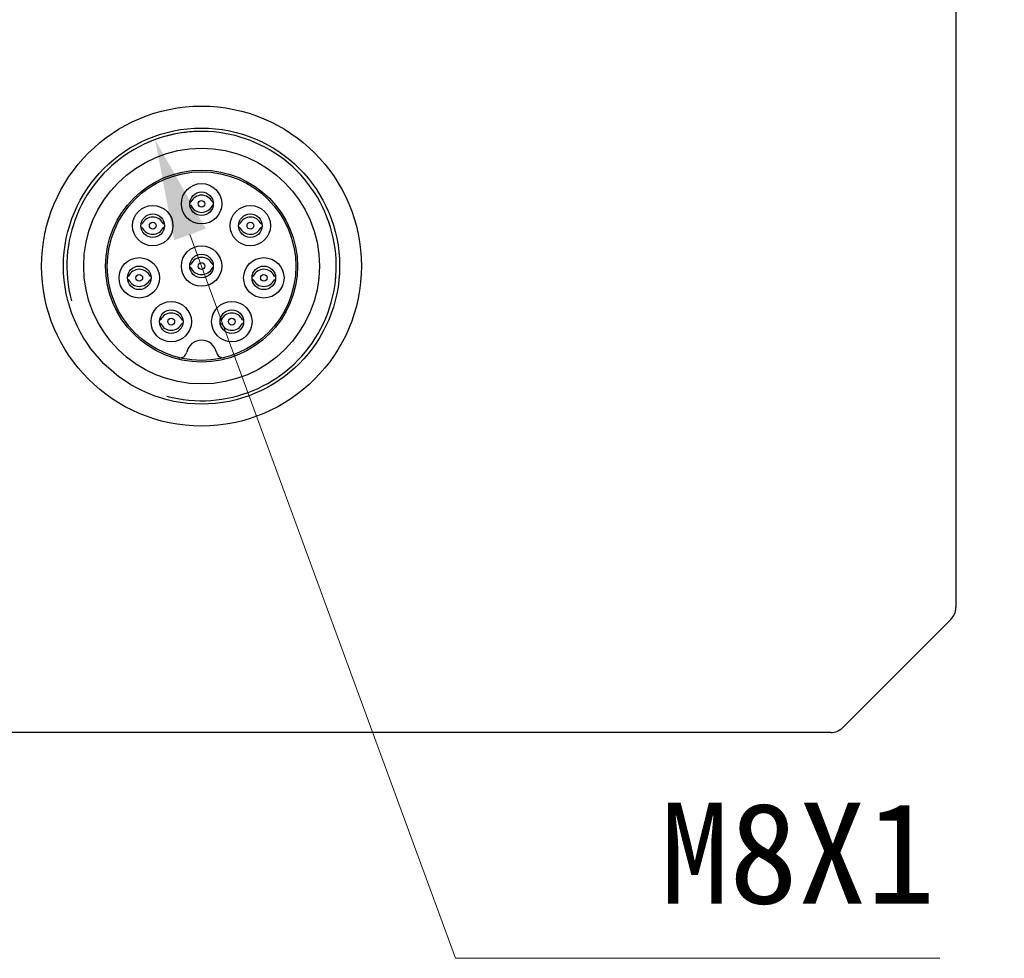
# Model space of a CAD drawing. Header units: millimetres. Extents: x 1096 to 1516, y 20 to 317.
# Tile 5 of 7: x 1418 to 1447, y 201 to 229. Entities that reach past the tile are written whole.
import ezdxf

# ---------------------------------------------------------------- set-up
doc = ezdxf.new("R2010")
doc.units = ezdxf.units.MM
doc.header["$LTSCALE"] = 16.335
doc.header["$PDMODE"] = 3
doc.header["$PDSIZE"] = 8
doc.layers.get('0').update_dxf_attribs({"linetype": 'CONTINUOUS'})
doc.layers.get('Defpoints').update_dxf_attribs({"linetype": 'CONTINUOUS'})
for name, color, linetype in [('00_COMPONENTS', 7, 'CONTINUOUS'), ('51__DRAFT_DIMS', 7, 'CONTINUOUS'), ('ASM_DXF_DIMENSION', 7, 'CONTINUOUS')]:
    doc.layers.add(name, color=color, linetype=linetype)
doc.styles.get("Standard").update_dxf_attribs({"font": 'simfang.ttf'})
doc.dimstyles.new('DIMSTYLE_2', dxfattribs={"dimtxt": 3, "dimasz": 3, "dimexe": 2.5, "dimexo": 0, "dimtad": 1, "dimdec": 3, "dimdsep": 46, "dimtxsty": 'STANDARD', "dimblk": '_FILLED', "dimcen": 0.09, "dimclrd": 8, "dimclre": 8, "dimclrt": 7, "dimadec": 0, "dimazin": 0, "dimtp": 0.001, "dimtm": 0.001, "dimtfac": 1, "dimtdec": 3, "dimtmove": 0, "dimatfit": 2, "dimldrblk": '_FILLED', "dimfxl": 1, "dimtolj": 1, "dimlwd": 9, "dimlwe": 9, "dimarcsym": 0})

# ---------------------------------------------------------------- blocks, each defined once
blk = doc.blocks.new('_FILLED')
at = {"color": 0, "linetype": 'ByBlock'}
blk.add_solid([(0, 0), (-1, 0.1667), (-1, -0.1667)], dxfattribs=at)
blk = doc.blocks.new('*D166')
at = {"layer": 'ASM_DXF_DIMENSION', "color": 8, "linetype": 'Continuous', "lineweight": 9}
for p in [(1422.603, 222.471), (1444.873, 200.976)]:
    blk.add_line(p, (1430.493, 200.976), dxfattribs=at)
at = {"layer": 'Defpoints', "color": 0}
for p in [(1421.569, 225.287), (1424.326, 217.777)]:
    blk.add_point(p, dxfattribs=at)
at = {"layer": 'ASM_DXF_DIMENSION', "color": 8, "linetype": 'ByBlock', "lineweight": 9, "xscale": 3, "yscale": 3, "zscale": 3, "rotation": 110.1563348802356}
blk.add_blockref('_FILLED', (1421.569, 225.287), dxfattribs=at)
at = {"layer": 'ASM_DXF_DIMENSION', "color": 7, "lineweight": 15, "insert": (1436.576, 205.601), "char_height": 3, "attachment_point": 1, "line_spacing_factor": 0.9}
blk.add_mtext('\\A1;M8X1', dxfattribs=at)

msp = doc.modelspace()

# ---------------------------------------------------------------- linework, layer by layer
at = {"layer": '00_COMPONENTS'}
for p, q in [((1445.3472, 245.975), (1445.3472, 211.3892)), ((1441.9936, 207.8285), (1445.2007, 211.0357)), ((1441.6401, 207.6821), (1407.0543, 207.6821))]:
    msp.add_line(p, q, dxfattribs=at)
for centre, radius in [((1422.9472, 221.5321), 4.75), ((1422.9472, 221.5321), 4.1), ((1422.9472, 221.5321), 3.5), ((1422.9472, 221.5321), 2.85), ((1422.9472, 221.5321), 2.8), ((1422.9472, 223.3821), 0.6), ((1422.9472, 223.3821), 0.35), ((1422.9472, 223.3821), 0.1), ((1421.4972, 222.7321), 0.6), ((1424.3972, 222.7321), 0.6), ((1421.4972, 222.7321), 0.35), ((1421.4972, 222.7321), 0.1), ((1424.3972, 222.7321), 0.35), ((1424.3972, 222.7321), 0.1), ((1422.9472, 221.5321), 0.6), ((1421.0972, 221.1821), 0.6), ((1422.9472, 221.5321), 0.35), ((1424.7972, 221.1821), 0.6), ((1421.0972, 221.1821), 0.35), ((1422.9472, 221.5321), 0.1), ((1424.7972, 221.1821), 0.35), ((1421.0972, 221.1821), 0.1), ((1424.7972, 221.1821), 0.1), ((1422.0472, 219.8821), 0.6), ((1423.8472, 219.8821), 0.6), ((1422.0472, 219.8821), 0.35), ((1423.8472, 219.8821), 0.35), ((1422.0472, 219.8821), 0.1), ((1423.8472, 219.8821), 0.1)]:
    msp.add_circle(centre, radius, dxfattribs=at)
for centre, radius, start, end in [((1422.9472, 221.5321), 4, 255, 195), ((1422.9472, 223.2866), 0.3501, 25.40545, 154.59455), ((1422.9472, 223.4776), 0.3501, 205.40546, 334.59454), ((1421.4972, 222.6366), 0.3501, 25.40545, 154.59455), ((1424.3972, 222.6366), 0.3501, 25.40545, 154.59455), ((1421.4972, 222.8276), 0.3501, 205.40546, 334.59454), ((1424.3972, 222.8276), 0.3501, 205.40546, 334.59454), ((1422.9472, 221.4366), 0.3501, 25.40545, 154.59455), ((1421.0972, 221.0866), 0.3501, 25.40545, 154.59455), ((1422.9472, 221.6276), 0.3501, 205.40546, 334.59454), ((1424.7972, 221.0866), 0.3501, 25.40545, 154.59455), ((1421.0972, 221.2776), 0.3501, 205.40546, 334.59454), ((1424.7972, 221.2776), 0.3501, 205.40546, 334.59454), ((1422.0472, 219.7866), 0.3501, 25.40545, 154.59455), ((1423.8472, 219.7866), 0.3501, 25.40545, 154.59455), ((1422.0472, 219.9776), 0.3501, 205.40546, 334.59454), ((1423.8472, 219.9776), 0.3501, 205.40546, 334.59454), ((1422.9472, 218.8821), 0.45, 11.46907, 168.53093), ((1422.3102, 219.0113), 0.2, 255.81769, 348.53093), ((1423.5842, 219.0113), 0.2, 191.46907, 284.18231), ((1444.8472, 211.3892), 0.5, 315, 0), ((1441.6401, 208.1821), 0.5, 270, 315)]:
    msp.add_arc(centre, radius, start, end, dxfattribs=at)
for points, knots in [([(1422.6013, 223.4342), (1422.6054, 223.4344), (1422.6112, 223.4346), (1422.6184, 223.4351), (1422.6226, 223.4354), (1422.626, 223.4357), (1422.6285, 223.436), (1422.63, 223.4364), (1422.6308, 223.4366), (1422.6309, 223.4368)], [0, 0, 0, 0, 0.4120922, 0.5813124, 0.7238793, 0.838063, 0.9222454, 0.9758627, 1, 1, 1, 1]), ([(1423.2634, 223.4368), (1423.2635, 223.4366), (1423.2644, 223.4364), (1423.2659, 223.436), (1423.2684, 223.4357), (1423.2718, 223.4354), (1423.276, 223.4351), (1423.2832, 223.4346), (1423.289, 223.4344), (1423.2931, 223.4342)], [0, 0, 0, 0, 0.0241578, 0.0778016, 0.1619786, 0.2761456, 0.4186988, 0.5879124, 1, 1, 1, 1]), ([(1422.6309, 223.3274), (1422.6308, 223.3276), (1422.63, 223.3278), (1422.6285, 223.3282), (1422.626, 223.3285), (1422.6226, 223.3288), (1422.6184, 223.3291), (1422.6112, 223.3296), (1422.6054, 223.3298), (1422.6013, 223.33)], [0, 0, 0, 0, 0.0241626, 0.0778113, 0.1619824, 0.2761343, 0.4186742, 0.587887, 1, 1, 1, 1]), ([(1423.2931, 223.33), (1423.289, 223.3298), (1423.2832, 223.3296), (1423.276, 223.3291), (1423.2718, 223.3288), (1423.2684, 223.3285), (1423.2659, 223.3282), (1423.2644, 223.3278), (1423.2635, 223.3276), (1423.2634, 223.3274)], [0, 0, 0, 0, 0.4121175, 0.581337, 0.7238906, 0.8380591, 0.9222354, 0.9758578, 1, 1, 1, 1]), ([(1421.1513, 222.7842), (1421.1554, 222.7844), (1421.1612, 222.7846), (1421.1684, 222.7851), (1421.1726, 222.7854), (1421.176, 222.7857), (1421.1785, 222.786), (1421.18, 222.7864), (1421.1808, 222.7866), (1421.1809, 222.7868)], [0, 0, 0, 0, 0.4120922, 0.5813124, 0.7238793, 0.838063, 0.9222454, 0.9758627, 1, 1, 1, 1]), ([(1421.1809, 222.6774), (1421.1808, 222.6776), (1421.18, 222.6778), (1421.1785, 222.6782), (1421.176, 222.6785), (1421.1726, 222.6788), (1421.1684, 222.6791), (1421.1612, 222.6796), (1421.1554, 222.6798), (1421.1513, 222.68)], [0, 0, 0, 0, 0.0241626, 0.0778113, 0.1619824, 0.2761343, 0.4186742, 0.587887, 1, 1, 1, 1]), ([(1421.8134, 222.7868), (1421.8135, 222.7866), (1421.8144, 222.7864), (1421.8159, 222.786), (1421.8184, 222.7857), (1421.8218, 222.7854), (1421.826, 222.7851), (1421.8332, 222.7846), (1421.839, 222.7844), (1421.8431, 222.7842)], [0, 0, 0, 0, 0.0241578, 0.0778016, 0.1619786, 0.2761456, 0.4186988, 0.5879124, 1, 1, 1, 1]), ([(1421.8431, 222.68), (1421.839, 222.6798), (1421.8332, 222.6796), (1421.826, 222.6791), (1421.8218, 222.6788), (1421.8184, 222.6785), (1421.8159, 222.6782), (1421.8144, 222.6778), (1421.8135, 222.6776), (1421.8134, 222.6774)], [0, 0, 0, 0, 0.4121175, 0.581337, 0.7238906, 0.8380591, 0.9222354, 0.9758578, 1, 1, 1, 1]), ([(1424.0513, 222.7842), (1424.0554, 222.7844), (1424.0612, 222.7846), (1424.0684, 222.7851), (1424.0726, 222.7854), (1424.076, 222.7857), (1424.0785, 222.786), (1424.08, 222.7864), (1424.0808, 222.7866), (1424.0809, 222.7868)], [0, 0, 0, 0, 0.4120922, 0.5813124, 0.7238793, 0.838063, 0.9222454, 0.9758627, 1, 1, 1, 1]), ([(1424.0809, 222.6774), (1424.0808, 222.6776), (1424.08, 222.6778), (1424.0785, 222.6782), (1424.076, 222.6785), (1424.0726, 222.6788), (1424.0684, 222.6791), (1424.0612, 222.6796), (1424.0554, 222.6798), (1424.0513, 222.68)], [0, 0, 0, 0, 0.0241626, 0.0778113, 0.1619824, 0.2761343, 0.4186742, 0.587887, 1, 1, 1, 1]), ([(1424.7134, 222.7868), (1424.7135, 222.7866), (1424.7144, 222.7864), (1424.7159, 222.786), (1424.7184, 222.7857), (1424.7218, 222.7854), (1424.726, 222.7851), (1424.7332, 222.7846), (1424.739, 222.7844), (1424.7431, 222.7842)], [0, 0, 0, 0, 0.0241578, 0.0778016, 0.1619786, 0.2761456, 0.4186988, 0.5879124, 1, 1, 1, 1]), ([(1424.7431, 222.68), (1424.739, 222.6798), (1424.7332, 222.6796), (1424.726, 222.6791), (1424.7218, 222.6788), (1424.7184, 222.6785), (1424.7159, 222.6782), (1424.7144, 222.6778), (1424.7135, 222.6776), (1424.7134, 222.6774)], [0, 0, 0, 0, 0.4121175, 0.581337, 0.7238906, 0.8380591, 0.9222354, 0.9758578, 1, 1, 1, 1]), ([(1422.6013, 221.5842), (1422.6054, 221.5844), (1422.6112, 221.5846), (1422.6184, 221.5851), (1422.6226, 221.5854), (1422.626, 221.5857), (1422.6285, 221.586), (1422.63, 221.5864), (1422.6308, 221.5866), (1422.6309, 221.5868)], [0, 0, 0, 0, 0.4120922, 0.5813124, 0.7238793, 0.838063, 0.9222454, 0.9758627, 1, 1, 1, 1]), ([(1422.6309, 221.4774), (1422.6308, 221.4776), (1422.63, 221.4778), (1422.6285, 221.4782), (1422.626, 221.4785), (1422.6226, 221.4788), (1422.6184, 221.4791), (1422.6112, 221.4796), (1422.6054, 221.4798), (1422.6013, 221.48)], [0, 0, 0, 0, 0.0241626, 0.0778113, 0.1619824, 0.2761343, 0.4186742, 0.587887, 1, 1, 1, 1]), ([(1423.2634, 221.5868), (1423.2635, 221.5866), (1423.2644, 221.5864), (1423.2659, 221.586), (1423.2684, 221.5857), (1423.2718, 221.5854), (1423.276, 221.5851), (1423.2832, 221.5846), (1423.289, 221.5844), (1423.2931, 221.5842)], [0, 0, 0, 0, 0.0241578, 0.0778016, 0.1619786, 0.2761456, 0.4186988, 0.5879124, 1, 1, 1, 1]), ([(1423.2931, 221.48), (1423.289, 221.4798), (1423.2832, 221.4796), (1423.276, 221.4791), (1423.2718, 221.4788), (1423.2684, 221.4785), (1423.2659, 221.4782), (1423.2644, 221.4778), (1423.2635, 221.4776), (1423.2634, 221.4774)], [0, 0, 0, 0, 0.4121175, 0.581337, 0.7238906, 0.8380591, 0.9222354, 0.9758578, 1, 1, 1, 1]), ([(1420.7513, 221.2342), (1420.7554, 221.2344), (1420.7612, 221.2346), (1420.7684, 221.2351), (1420.7726, 221.2354), (1420.776, 221.2357), (1420.7785, 221.236), (1420.78, 221.2364), (1420.7808, 221.2366), (1420.7809, 221.2368)], [0, 0, 0, 0, 0.4120922, 0.5813124, 0.7238793, 0.838063, 0.9222454, 0.9758627, 1, 1, 1, 1]), ([(1420.7809, 221.1274), (1420.7808, 221.1276), (1420.78, 221.1278), (1420.7785, 221.1282), (1420.776, 221.1285), (1420.7726, 221.1288), (1420.7684, 221.1291), (1420.7612, 221.1296), (1420.7554, 221.1298), (1420.7513, 221.13)], [0, 0, 0, 0, 0.0241626, 0.0778113, 0.1619824, 0.2761343, 0.4186742, 0.587887, 1, 1, 1, 1]), ([(1421.4134, 221.2368), (1421.4135, 221.2366), (1421.4144, 221.2364), (1421.4159, 221.236), (1421.4184, 221.2357), (1421.4218, 221.2354), (1421.426, 221.2351), (1421.4332, 221.2346), (1421.439, 221.2344), (1421.4431, 221.2342)], [0, 0, 0, 0, 0.0241578, 0.0778016, 0.1619786, 0.2761456, 0.4186988, 0.5879124, 1, 1, 1, 1]), ([(1421.4431, 221.13), (1421.439, 221.1298), (1421.4332, 221.1296), (1421.426, 221.1291), (1421.4218, 221.1288), (1421.4184, 221.1285), (1421.4159, 221.1282), (1421.4144, 221.1278), (1421.4135, 221.1276), (1421.4134, 221.1274)], [0, 0, 0, 0, 0.4121175, 0.581337, 0.7238906, 0.8380591, 0.9222354, 0.9758578, 1, 1, 1, 1]), ([(1424.4513, 221.2342), (1424.4554, 221.2344), (1424.4612, 221.2346), (1424.4684, 221.2351), (1424.4726, 221.2354), (1424.476, 221.2357), (1424.4785, 221.236), (1424.48, 221.2364), (1424.4808, 221.2366), (1424.4809, 221.2368)], [0, 0, 0, 0, 0.4120922, 0.5813124, 0.7238793, 0.838063, 0.9222454, 0.9758627, 1, 1, 1, 1]), ([(1424.4809, 221.1274), (1424.4808, 221.1276), (1424.48, 221.1278), (1424.4785, 221.1282), (1424.476, 221.1285), (1424.4726, 221.1288), (1424.4684, 221.1291), (1424.4612, 221.1296), (1424.4554, 221.1298), (1424.4513, 221.13)], [0, 0, 0, 0, 0.0241626, 0.0778113, 0.1619824, 0.2761343, 0.4186742, 0.587887, 1, 1, 1, 1]), ([(1425.1134, 221.2368), (1425.1135, 221.2366), (1425.1144, 221.2364), (1425.1159, 221.236), (1425.1184, 221.2357), (1425.1218, 221.2354), (1425.126, 221.2351), (1425.1332, 221.2346), (1425.139, 221.2344), (1425.1431, 221.2342)], [0, 0, 0, 0, 0.0241578, 0.0778016, 0.1619786, 0.2761456, 0.4186988, 0.5879124, 1, 1, 1, 1]), ([(1425.1431, 221.13), (1425.139, 221.1298), (1425.1332, 221.1296), (1425.126, 221.1291), (1425.1218, 221.1288), (1425.1184, 221.1285), (1425.1159, 221.1282), (1425.1144, 221.1278), (1425.1135, 221.1276), (1425.1134, 221.1274)], [0, 0, 0, 0, 0.4121175, 0.581337, 0.7238906, 0.8380591, 0.9222354, 0.9758578, 1, 1, 1, 1]), ([(1421.7013, 219.9342), (1421.7054, 219.9344), (1421.7112, 219.9346), (1421.7184, 219.9351), (1421.7226, 219.9354), (1421.726, 219.9357), (1421.7285, 219.936), (1421.73, 219.9364), (1421.7308, 219.9366), (1421.7309, 219.9368)], [0, 0, 0, 0, 0.4120922, 0.5813124, 0.7238793, 0.838063, 0.9222454, 0.9758627, 1, 1, 1, 1]), ([(1422.3634, 219.9368), (1422.3635, 219.9366), (1422.3644, 219.9364), (1422.3659, 219.936), (1422.3684, 219.9357), (1422.3718, 219.9354), (1422.376, 219.9351), (1422.3832, 219.9346), (1422.389, 219.9344), (1422.3931, 219.9342)], [0, 0, 0, 0, 0.0241578, 0.0778016, 0.1619786, 0.2761456, 0.4186988, 0.5879124, 1, 1, 1, 1]), ([(1423.5013, 219.9342), (1423.5054, 219.9344), (1423.5112, 219.9346), (1423.5184, 219.9351), (1423.5226, 219.9354), (1423.526, 219.9357), (1423.5285, 219.936), (1423.53, 219.9364), (1423.5308, 219.9366), (1423.5309, 219.9368)], [0, 0, 0, 0, 0.4120922, 0.5813124, 0.7238793, 0.838063, 0.9222454, 0.9758627, 1, 1, 1, 1]), ([(1424.1634, 219.9368), (1424.1635, 219.9366), (1424.1644, 219.9364), (1424.1659, 219.936), (1424.1684, 219.9357), (1424.1718, 219.9354), (1424.176, 219.9351), (1424.1832, 219.9346), (1424.189, 219.9344), (1424.1931, 219.9342)], [0, 0, 0, 0, 0.0241578, 0.0778016, 0.1619786, 0.2761456, 0.4186988, 0.5879124, 1, 1, 1, 1]), ([(1421.7309, 219.8274), (1421.7308, 219.8276), (1421.73, 219.8278), (1421.7285, 219.8282), (1421.726, 219.8285), (1421.7226, 219.8288), (1421.7184, 219.8291), (1421.7112, 219.8296), (1421.7054, 219.8298), (1421.7013, 219.83)], [0, 0, 0, 0, 0.0241626, 0.0778113, 0.1619824, 0.2761343, 0.4186742, 0.587887, 1, 1, 1, 1]), ([(1422.3931, 219.83), (1422.389, 219.8298), (1422.3832, 219.8296), (1422.376, 219.8291), (1422.3718, 219.8288), (1422.3684, 219.8285), (1422.3659, 219.8282), (1422.3644, 219.8278), (1422.3635, 219.8276), (1422.3634, 219.8274)], [0, 0, 0, 0, 0.4121175, 0.581337, 0.7238906, 0.8380591, 0.9222354, 0.9758578, 1, 1, 1, 1]), ([(1423.5309, 219.8274), (1423.5308, 219.8276), (1423.53, 219.8278), (1423.5285, 219.8282), (1423.526, 219.8285), (1423.5226, 219.8288), (1423.5184, 219.8291), (1423.5112, 219.8296), (1423.5054, 219.8298), (1423.5013, 219.83)], [0, 0, 0, 0, 0.0241626, 0.0778113, 0.1619824, 0.2761343, 0.4186742, 0.587887, 1, 1, 1, 1]), ([(1424.1931, 219.83), (1424.189, 219.8298), (1424.1832, 219.8296), (1424.176, 219.8291), (1424.1718, 219.8288), (1424.1684, 219.8285), (1424.1659, 219.8282), (1424.1644, 219.8278), (1424.1635, 219.8276), (1424.1634, 219.8274)], [0, 0, 0, 0, 0.4121175, 0.581337, 0.7238906, 0.8380591, 0.9222354, 0.9758578, 1, 1, 1, 1])]:
    msp.add_open_spline(points, degree=3, knots=knots, dxfattribs=at)
at = {"layer": '51__DRAFT_DIMS'}
msp.add_arc((1422.9472, 221.5321), 4, 90, 117.28135, dxfattribs=at)

# ---------------------------------------------------------------- dimensions: what is measured, and where the dimension line sits
at = {"layer": 'ASM_DXF_DIMENSION', "color": 7, "linetype": 'Continuous', "lineweight": 15}
dim = msp.add_diameter_dim_2p(p1=(1424.3255, 217.7771), p2=(1421.5689, 225.2871), text='M<>X1', dimstyle='DIMSTYLE_2', override={"dimtih": 1, "dimtoh": 1, "dimpost": '<>', "dimtxsty": 'STANDARD', "dimldrblk": '_FILLED'}, dxfattribs=at)
dim.commit()
dim.dimension.update_dxf_attribs({"geometry": '*D166', "text_midpoint": (1440.7247, 200.9761), "dimtype": 163})

doc.saveas('drawing.dxf')
